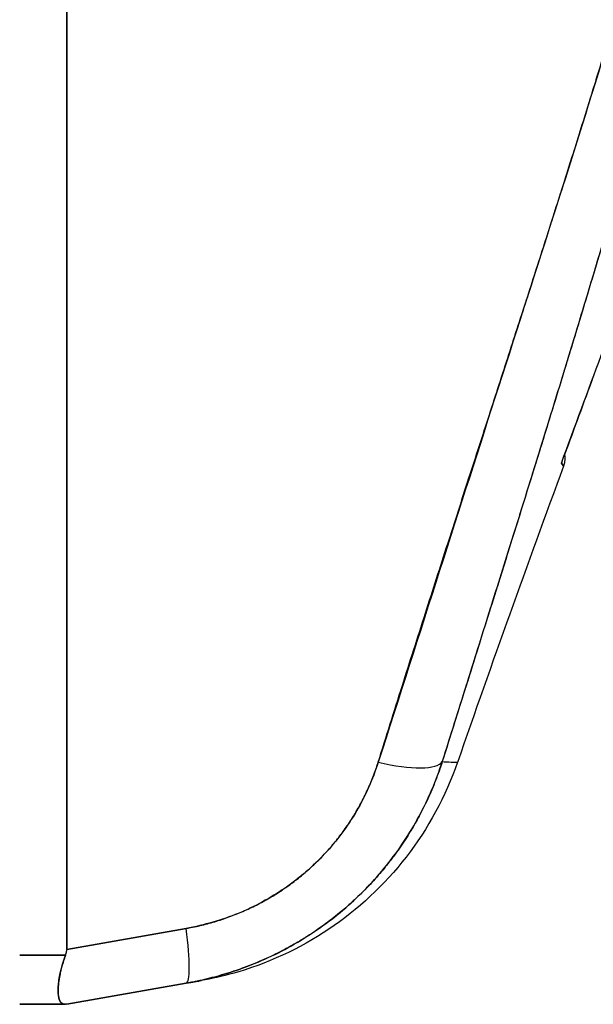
# Model space of a CAD drawing. Extents: x 784 to 1207, y 24 to 294.
# Tile 37 of 217: x 819.707 to 820.251, y 185.307 to 186.239. Entities that reach past the tile are written whole.
import ezdxf

# ---------------------------------------------------------------- set-up
doc = ezdxf.new("R2010")
doc.units = 0
doc.header["$LTSCALE"] = 4
doc.header["$MEASUREMENT"] = 0
doc.layers.get('0').update_dxf_attribs({"linetype": 'CONTINUOUS'})

msp = doc.modelspace()

# ---------------------------------------------------------------- linework, layer by layer
for p, q in [((819.75206, 186.76302), (819.75206, 185.35862)), ((819.75206, 185.35862), (819.75206, 186.76302)), ((820.18846, 185.97591), (820.18837, 185.97601)), ((819.86523, 185.37858), (819.75206, 185.35862)), ((819.75206, 185.35862), (819.86523, 185.37858)), ((819.7074, 185.35335), (819.75098, 185.35335)), ((819.75098, 185.35335), (819.7074, 185.35335)), ((819.75206, 185.3067), (819.86523, 185.32665)), ((819.86523, 185.32665), (819.75206, 185.3067)), ((819.7074, 185.3067), (819.75098, 185.3067)), ((819.75098, 185.3067), (819.7074, 185.3067))]:
    msp.add_line(p, q)
msp.add_arc((834.99703, 180.36434), 15.74803, 159.744338, 160.828589)
for centre, major_axis, ratio, start_param, end_param in [((820.03353, 185.56165), (0.07511, -0.02363), 0.267678, 4.978789, 6.209704), ((820.03353, 185.56165), (0.07511, -0.02363), 0.267683, 4.978795, 6.209706), ((819.85156, 185.4042), (0.01367, -0.07754), 0.122276, 6.283185, 7.495831), ((819.85156, 185.4042), (0.01367, -0.07754), 0.122276, 0, 1.212646)]:
    msp.add_ellipse(centre, major_axis=major_axis, ratio=ratio, start_param=start_param, end_param=end_param)
for points, knots in [([(820.42328, 186.78675), (820.42048, 186.75123), (820.41678, 186.71594), (820.41218, 186.68041), (820.40758, 186.64489), (820.40208, 186.60913), (820.39571, 186.57272), (820.38934, 186.53631), (820.3821, 186.49926), (820.37395, 186.46113), (820.3658, 186.423), (820.35675, 186.38378), (820.34672, 186.34302), (820.33669, 186.30226), (820.32568, 186.25995), (820.3136, 186.21554), (820.30152, 186.17113), (820.28836, 186.12462), (820.27399, 186.07535), (820.25961, 186.02608), (820.24401, 185.97404), (820.22703, 185.91842), (820.21005, 185.8628), (820.19169, 185.80361), (820.17182, 185.74008), (820.15195, 185.67656), (820.13058, 185.6087), (820.10797, 185.53661)], [0, 0, 0, 0, 0.111111, 0.111111, 0.111111, 0.222222, 0.222222, 0.222222, 0.333333, 0.333333, 0.333333, 0.444444, 0.444444, 0.444444, 0.555556, 0.555556, 0.555556, 0.666667, 0.666667, 0.666667, 0.777778, 0.777778, 0.777778, 0.888889, 0.888889, 0.888889, 1, 1, 1, 1]), ([(820.42328, 186.78675), (820.42233, 186.77456), (820.42126, 186.76223), (820.42006, 186.74976), (820.41887, 186.73747), (820.41756, 186.72505), (820.41612, 186.7125), (820.4147, 186.7001), (820.41315, 186.68758), (820.41148, 186.67494), (820.40983, 186.66243), (820.40805, 186.64979), (820.40615, 186.63704), (820.40427, 186.62439), (820.40227, 186.61163), (820.40014, 186.59875), (820.39803, 186.58595), (820.39581, 186.57304), (820.39347, 186.56003), (820.39135, 186.54829), (820.38915, 186.53646), (820.38685, 186.52455), (820.38661, 186.5233), (820.38637, 186.52205), (820.38613, 186.52079), (820.38357, 186.50763), (820.38091, 186.49436), (820.37813, 186.48099), (820.37536, 186.46761), (820.37247, 186.45412), (820.36948, 186.44053), (820.36649, 186.4269), (820.36338, 186.41317), (820.36018, 186.39933), (820.35695, 186.38543), (820.35363, 186.37142), (820.3502, 186.3573), (820.34676, 186.34309), (820.34321, 186.32877), (820.33956, 186.31434), (820.33589, 186.29979), (820.33211, 186.28512), (820.32824, 186.27034), (820.32471, 186.25687), (820.3211, 186.2433), (820.31742, 186.22963), (820.31702, 186.22815), (820.31662, 186.22667), (820.31622, 186.22519), (820.31207, 186.20983), (820.30782, 186.19436), (820.30348, 186.17876), (820.29909, 186.16294), (820.29459, 186.14699), (820.29001, 186.13091), (820.28536, 186.11458), (820.28061, 186.09811), (820.27578, 186.08152), (820.27087, 186.06462), (820.26586, 186.04759), (820.26077, 186.03041), (820.25557, 186.0129), (820.25029, 185.99524), (820.24493, 185.97743), (820.23946, 185.95924), (820.23389, 185.9409), (820.22825, 185.9224), (820.22607, 185.91526), (820.22388, 185.90809), (820.22168, 185.9009), (820.21804, 185.88904), (820.21437, 185.87711), (820.21068, 185.86512), (820.20459, 185.84538), (820.19842, 185.82546), (820.19218, 185.80538), (820.18577, 185.78475), (820.17928, 185.76393), (820.17271, 185.74294), (820.16596, 185.72134), (820.15913, 185.69954), (820.15223, 185.67755), (820.14512, 185.65489), (820.13794, 185.63202), (820.13069, 185.60894), (820.12319, 185.58506), (820.11561, 185.56095), (820.10797, 185.53661)], [0, 0, 0, 0, 0.037382, 0.037382, 0.037382, 0.074234, 0.074234, 0.074234, 0.110636, 0.110636, 0.110636, 0.146671, 0.146671, 0.146671, 0.182417, 0.182417, 0.182417, 0.217957, 0.217957, 0.217957, 0.25, 0.25, 0.25, 0.253368, 0.253368, 0.253368, 0.288725, 0.288725, 0.288725, 0.324095, 0.324095, 0.324095, 0.359547, 0.359547, 0.359547, 0.39515, 0.39515, 0.39515, 0.430974, 0.430974, 0.430974, 0.467089, 0.467089, 0.467089, 0.5, 0.5, 0.5, 0.503564, 0.503564, 0.503564, 0.540473, 0.540473, 0.540473, 0.577897, 0.577897, 0.577897, 0.615918, 0.615918, 0.615918, 0.654622, 0.654622, 0.654622, 0.694093, 0.694093, 0.694093, 0.734423, 0.734423, 0.734423, 0.75, 0.75, 0.75, 0.775706, 0.775706, 0.775706, 0.818036, 0.818036, 0.818036, 0.861515, 0.861515, 0.861515, 0.906243, 0.906243, 0.906243, 0.952322, 0.952322, 0.952322, 1, 1, 1, 1]), ([(820.39814, 186.78238), (820.38638, 186.6986), (820.36963, 186.60974), (820.3472, 186.51578), (820.32477, 186.42181), (820.29666, 186.32273), (820.26493, 186.21867), (820.23319, 186.11461), (820.19784, 186.00557), (820.16129, 185.89178), (820.12473, 185.77798), (820.08697, 185.65942), (820.0472, 185.53604)], [0, 0, 0, 0, 0.25, 0.25, 0.25, 0.5, 0.5, 0.5, 0.75, 0.75, 0.75, 1, 1, 1, 1]), ([(820.0472, 185.53604), (820.05481, 185.56022), (820.06244, 185.5844), (820.07012, 185.60856), (820.0774, 185.63149), (820.08472, 185.65441), (820.09206, 185.67732), (820.09905, 185.69916), (820.10607, 185.72099), (820.11311, 185.74282), (820.11983, 185.76366), (820.12656, 185.7845), (820.1333, 185.80533), (820.13974, 185.82526), (820.14619, 185.84518), (820.15264, 185.86511), (820.15883, 185.8842), (820.16501, 185.90329), (820.17118, 185.92238), (820.1771, 185.94071), (820.18302, 185.95904), (820.18893, 185.97737), (820.1946, 185.995), (820.20027, 186.01263), (820.20591, 186.03026), (820.21135, 186.04726), (820.21677, 186.06425), (820.22216, 186.08125), (820.22736, 186.09766), (820.23254, 186.11408), (820.23769, 186.1305), (820.24035, 186.13902), (820.24301, 186.14753), (820.24566, 186.15605), (820.24796, 186.16342), (820.25024, 186.17079), (820.25252, 186.17816), (820.25727, 186.19357), (820.26199, 186.20898), (820.26667, 186.22439), (820.27121, 186.23936), (820.2757, 186.25433), (820.28015, 186.26931), (820.28448, 186.28389), (820.28876, 186.29847), (820.29299, 186.31306), (820.29711, 186.32728), (820.30118, 186.34151), (820.30519, 186.35574), (820.3091, 186.36965), (820.31296, 186.38356), (820.31676, 186.39748), (820.32047, 186.41111), (820.32412, 186.42474), (820.3277, 186.43838), (820.33121, 186.45175), (820.33466, 186.46514), (820.33803, 186.47853), (820.34134, 186.49169), (820.34458, 186.50486), (820.34775, 186.51803), (820.35086, 186.531), (820.35389, 186.54397), (820.35684, 186.55696), (820.35975, 186.56976), (820.36258, 186.58257), (820.36532, 186.59539), (820.36802, 186.60805), (820.37064, 186.62072), (820.37317, 186.6334), (820.37567, 186.64594), (820.37807, 186.65849), (820.38038, 186.67105), (820.38267, 186.68349), (820.38486, 186.69594), (820.38696, 186.7084), (820.38903, 186.72076), (820.39101, 186.73312), (820.39288, 186.7455), (820.39474, 186.75778), (820.39649, 186.77008), (820.39814, 186.78238)], [0, 0, 0, 0, 0.058373, 0.058373, 0.058373, 0.113771, 0.113771, 0.113771, 0.166588, 0.166588, 0.166588, 0.217025, 0.217025, 0.217025, 0.265271, 0.265271, 0.265271, 0.311506, 0.311506, 0.311506, 0.355892, 0.355892, 0.355892, 0.398581, 0.398581, 0.398581, 0.439711, 0.439711, 0.439711, 0.479413, 0.479413, 0.479413, 0.5, 0.5, 0.5, 0.517807, 0.517807, 0.517807, 0.555021, 0.555021, 0.555021, 0.59116, 0.59116, 0.59116, 0.62632, 0.62632, 0.62632, 0.660593, 0.660593, 0.660593, 0.694065, 0.694065, 0.694065, 0.726815, 0.726815, 0.726815, 0.75892, 0.75892, 0.75892, 0.79045, 0.79045, 0.79045, 0.821471, 0.821471, 0.821471, 0.852043, 0.852043, 0.852043, 0.882223, 0.882223, 0.882223, 0.912065, 0.912065, 0.912065, 0.941613, 0.941613, 0.941613, 0.970914, 0.970914, 0.970914, 1, 1, 1, 1]), ([(820.22092, 185.81935), (820.24622, 185.88849), (820.27115, 185.95522), (820.29557, 186.0195), (820.32, 186.08379), (820.34394, 186.14562), (820.36733, 186.20519), (820.39072, 186.26477), (820.41355, 186.32208), (820.43575, 186.37707)], [0, 0, 0, 0, 0.333333, 0.333333, 0.333333, 0.666667, 0.666667, 0.666667, 1, 1, 1, 1]), ([(820.22375, 185.82707), (820.22415, 185.82503), (820.22422, 185.8229), (820.22378, 185.81936), (820.22342, 185.8179), (820.22291, 185.8165)], [0.02082945, 0.02082945, 0.02082945, 0.02082945, 0.03662332, 0.03662332, 0.04797543, 0.04797543, 0.04797543, 0.04797543]), ([(820.22092, 185.81935), (820.22225, 185.81744), (820.22292, 185.81649), (820.22291, 185.8165), (820.2229, 185.81651), (820.22224, 185.81746), (820.22092, 185.81935)], [0, 0, 0, 0, 0.502733, 0.502733, 0.502733, 1, 1, 1, 1]), ([(820.22092, 185.81935), (820.2218, 185.81807), (820.22238, 185.81721), (820.22268, 185.81679), (820.22297, 185.81636), (820.22297, 185.81636), (820.22268, 185.81679), (820.22238, 185.81722), (820.2218, 185.81807), (820.22092, 185.81935)], [0.00002, 0.00002, 0.00002, 0.00002, 0.3333333, 0.3333333, 0.3333333, 0.6666667, 0.6666667, 0.6666667, 1, 1, 1, 1]), ([(820.10797, 185.53661), (820.10723, 185.53429), (820.10646, 185.53197), (820.10566, 185.52967), (820.10361, 185.52372), (820.10137, 185.51784), (820.09895, 185.51205), (820.09654, 185.50625), (820.09395, 185.50054), (820.09119, 185.49492), (820.08952, 185.49153), (820.0878, 185.48818), (820.08601, 185.48485), (820.08484, 185.48267), (820.08364, 185.48051), (820.08241, 185.47836), (820.07932, 185.47294), (820.07606, 185.46762), (820.07265, 185.4624), (820.06924, 185.45719), (820.06567, 185.45208), (820.06196, 185.4471), (820.05974, 185.44412), (820.05747, 185.44119), (820.05515, 185.43831), (820.05358, 185.43634), (820.05198, 185.4344), (820.05036, 185.43248), (820.04635, 185.42773), (820.04219, 185.42311), (820.0379, 185.41861), (820.03361, 185.41411), (820.02918, 185.40974), (820.02462, 185.40551), (820.02194, 185.40303), (820.01922, 185.40059), (820.01646, 185.39821), (820.01451, 185.39652), (820.01254, 185.39486), (820.01055, 185.39323), (820.00573, 185.38927), (820.0008, 185.38546), (819.99574, 185.38179), (819.99069, 185.37813), (819.98553, 185.37462), (819.98026, 185.37126), (819.97723, 185.36933), (819.97417, 185.36745), (819.97107, 185.36563), (819.96878, 185.36428), (819.96647, 185.36296), (819.96414, 185.36166), (819.95867, 185.35862), (819.95311, 185.35574), (819.94745, 185.35303), (819.94179, 185.35031), (819.93604, 185.34776), (819.9302, 185.34538), (819.9269, 185.34404), (819.92357, 185.34274), (819.92021, 185.3415), (819.91764, 185.34055), (819.91506, 185.33964), (819.91246, 185.33876), (819.90647, 185.33672), (819.9004, 185.33486), (819.89428, 185.33318), (819.88815, 185.3315), (819.88196, 185.33), (819.87572, 185.32868), (819.87224, 185.32795), (819.86874, 185.32727), (819.86523, 185.32665)], [0, 0, 0, 0, 0.021607, 0.021607, 0.021607, 0.077357, 0.077357, 0.077357, 0.133054, 0.133054, 0.133054, 0.166667, 0.166667, 0.166667, 0.188734, 0.188734, 0.188734, 0.244434, 0.244434, 0.244434, 0.300147, 0.300147, 0.300147, 0.333333, 0.333333, 0.333333, 0.355862, 0.355862, 0.355862, 0.411578, 0.411578, 0.411578, 0.467311, 0.467311, 0.467311, 0.5, 0.5, 0.5, 0.523075, 0.523075, 0.523075, 0.57886, 0.57886, 0.57886, 0.634636, 0.634636, 0.634636, 0.666667, 0.666667, 0.666667, 0.69037, 0.69037, 0.69037, 0.746068, 0.746068, 0.746068, 0.801783, 0.801783, 0.801783, 0.833333, 0.833333, 0.833333, 0.85749, 0.85749, 0.85749, 0.913181, 0.913181, 0.913181, 0.968909, 0.968909, 0.968909, 1, 1, 1, 1]), ([(819.86523, 185.32665), (819.88395, 185.32995), (819.90246, 185.33495), (819.92021, 185.3415), (819.93797, 185.34805), (819.95497, 185.35613), (819.97107, 185.36563), (819.98718, 185.37513), (820.00238, 185.38604), (820.01647, 185.39821), (820.03055, 185.41038), (820.04351, 185.42381), (820.05516, 185.43831), (820.06681, 185.45281), (820.07714, 185.46837), (820.08601, 185.48486), (820.09489, 185.50135), (820.10229, 185.51878), (820.10797, 185.53661)], [0, 0, 0, 0, 0.166667, 0.166667, 0.166667, 0.333333, 0.333333, 0.333333, 0.5, 0.5, 0.5, 0.666667, 0.666667, 0.666667, 0.833333, 0.833333, 0.833333, 1, 1, 1, 1]), ([(820.0472, 185.53604), (820.04191, 185.51954), (820.03509, 185.50412), (820.02665, 185.48966), (820.0182, 185.4752), (820.00811, 185.4617), (819.99674, 185.44949), (819.98536, 185.43728), (819.9727, 185.42635), (819.95892, 185.41685), (819.94514, 185.40734), (819.93025, 185.39926), (819.91459, 185.39285), (819.89894, 185.38644), (819.88253, 185.38172), (819.86523, 185.37858)], [0, 0, 0, 0, 0.2, 0.2, 0.2, 0.4, 0.4, 0.4, 0.6, 0.6, 0.6, 0.8, 0.8, 0.8, 1, 1, 1, 1]), ([(819.86523, 185.37858), (819.86787, 185.37904), (819.8705, 185.37955), (819.87313, 185.38011), (819.87781, 185.38109), (819.88247, 185.38222), (819.8871, 185.38349), (819.89169, 185.38475), (819.89626, 185.38615), (819.90077, 185.38768), (819.90527, 185.38921), (819.90972, 185.39087), (819.91412, 185.39266), (819.91849, 185.39444), (819.92282, 185.39636), (819.92708, 185.3984), (819.93132, 185.40043), (819.93551, 185.40259), (819.93962, 185.40488), (819.94373, 185.40716), (819.94776, 185.40956), (819.95172, 185.41208), (819.95568, 185.4146), (819.95955, 185.41723), (819.96334, 185.41998), (819.96713, 185.42273), (819.97084, 185.42559), (819.97445, 185.42855), (819.97602, 185.42984), (819.97757, 185.43115), (819.97911, 185.43248), (819.9811, 185.43421), (819.98306, 185.43597), (819.98499, 185.43776), (819.98841, 185.44094), (819.99173, 185.44421), (819.99494, 185.44758), (819.99816, 185.45096), (820.00127, 185.45443), (820.00427, 185.45798), (820.00728, 185.46155), (820.01017, 185.4652), (820.01294, 185.46894), (820.01573, 185.47269), (820.01839, 185.47651), (820.02093, 185.48041), (820.02349, 185.48433), (820.02591, 185.48832), (820.02821, 185.49238), (820.03052, 185.49645), (820.0327, 185.50059), (820.03475, 185.50479), (820.03681, 185.50902), (820.03873, 185.5133), (820.04052, 185.51762), (820.04232, 185.52198), (820.04398, 185.52639), (820.04549, 185.53083), (820.04608, 185.53256), (820.04665, 185.5343), (820.0472, 185.53604)], [0, 0, 0, 0, 0.031589, 0.031589, 0.031589, 0.087981, 0.087981, 0.087981, 0.14403, 0.14403, 0.14403, 0.199779, 0.199779, 0.199779, 0.255256, 0.255256, 0.255256, 0.310513, 0.310513, 0.310513, 0.36568, 0.36568, 0.36568, 0.420831, 0.420831, 0.420831, 0.475991, 0.475991, 0.475991, 0.5, 0.5, 0.5, 0.531175, 0.531175, 0.531175, 0.586356, 0.586356, 0.586356, 0.641598, 0.641598, 0.641598, 0.696973, 0.696973, 0.696973, 0.752544, 0.752544, 0.752544, 0.808363, 0.808363, 0.808363, 0.864488, 0.864488, 0.864488, 0.920979, 0.920979, 0.920979, 0.977864, 0.977864, 0.977864, 1, 1, 1, 1]), ([(820.12237, 185.53593), (820.1112, 185.50378), (820.09453, 185.47307), (820.05315, 185.41978), (820.02808, 185.3964), (819.97253, 185.35914), (819.94136, 185.34482), (819.89939, 185.33317), (819.88951, 185.33093), (819.87957, 185.32918)], [0.0000327, 0.0000327, 0.0000327, 0.0000327, 0.2593885, 0.2593885, 0.5141368, 0.5141368, 0.7690513, 0.7690513, 0.8460014, 0.8460014, 0.8460014, 0.8460014]), ([(820.10797, 185.53661), (820.11274, 185.53637), (820.11633, 185.53622), (820.11875, 185.53611), (820.12116, 185.536), (820.12238, 185.53593), (820.12238, 185.53593)], [0, 0, 0, 0, 0.25, 0.25, 0.25, 0.4999959, 0.4999959, 0.4999959, 0.4999959]), ([(820.10797, 185.53661), (820.11039, 185.5365), (820.11252, 185.5364), (820.11434, 185.53631), (820.11732, 185.53617), (820.11948, 185.53606), (820.1208, 185.53601), (820.12104, 185.536), (820.12126, 185.53599), (820.12145, 185.53598), (820.12207, 185.53595), (820.12238, 185.53594), (820.12238, 185.53594)], [0, 0, 0, 0, 0.1263134, 0.1263134, 0.1263134, 0.3333333, 0.3333333, 0.3333333, 0.3719957, 0.3719957, 0.3719957, 0.5000128, 0.5000128, 0.5000128, 0.5000128]), ([(819.75098, 185.35335), (819.75122, 185.35392), (819.75141, 185.35449), (819.75157, 185.35507), (819.75172, 185.35564), (819.75184, 185.35623), (819.75192, 185.35682), (819.75201, 185.35741), (819.75205, 185.35801), (819.75206, 185.35862)], [0, 0, 0, 0, 0.333333, 0.333333, 0.333333, 0.666667, 0.666667, 0.666667, 1, 1, 1, 1]), ([(819.75098, 185.35335), (819.75122, 185.35392), (819.75141, 185.3545), (819.75157, 185.35508), (819.75173, 185.35566), (819.75184, 185.35624), (819.75193, 185.35683), (819.75201, 185.35742), (819.75205, 185.35802), (819.75206, 185.35862)], [0, 0, 0, 0, 0.333333, 0.333333, 0.333333, 0.666667, 0.666667, 0.666667, 1, 1, 1, 1]), ([(819.75098, 185.3067), (819.74897, 185.30671), (819.7474, 185.30735), (819.74627, 185.3087), (819.74514, 185.31006), (819.74444, 185.31214), (819.74409, 185.31489), (819.74374, 185.31765), (819.74374, 185.32106), (819.74409, 185.32501), (819.74444, 185.32897), (819.74514, 185.33347), (819.74627, 185.33826), (819.7474, 185.34305), (819.74897, 185.34812), (819.75098, 185.35335)], [0, 0, 0, 0, 0.2, 0.2, 0.2, 0.4, 0.4, 0.4, 0.6, 0.6, 0.6, 0.8, 0.8, 0.8, 1, 1, 1, 1]), ([(819.75098, 185.35335), (819.74957, 185.34965), (819.74836, 185.346), (819.74737, 185.34248), (819.74696, 185.34105), (819.7466, 185.33964), (819.74627, 185.33825), (819.7458, 185.33629), (819.74541, 185.33437), (819.74509, 185.33252), (819.74462, 185.32986), (819.74429, 185.32733), (819.74409, 185.325), (819.74405, 185.32463), (819.74403, 185.32428), (819.744, 185.32392), (819.74381, 185.32135), (819.74378, 185.31903), (819.7439, 185.31699), (819.74394, 185.31624), (819.74401, 185.31554), (819.74409, 185.31487), (819.74424, 185.31369), (819.74446, 185.31262), (819.74475, 185.31169), (819.74513, 185.31046), (819.74563, 185.30946), (819.74628, 185.30869), (819.74646, 185.30847), (819.74666, 185.30827), (819.74687, 185.30809), (819.74794, 185.30715), (819.74932, 185.3067), (819.75098, 185.3067)], [0, 0, 0, 0, 0.142203, 0.142203, 0.142203, 0.2, 0.2, 0.2, 0.281923, 0.281923, 0.281923, 0.4, 0.4, 0.4, 0.418336, 0.418336, 0.418336, 0.551505, 0.551505, 0.551505, 0.6, 0.6, 0.6, 0.686289, 0.686289, 0.686289, 0.8, 0.8, 0.8, 0.832512, 0.832512, 0.832512, 1, 1, 1, 1]), ([(819.87956, 185.32918), (819.87956, 185.32918), (819.87924, 185.32912), (819.87861, 185.32901), (819.87738, 185.32879), (819.87494, 185.32836), (819.87138, 185.32773), (819.8698, 185.32746), (819.86799, 185.32714), (819.86598, 185.32678), (819.86573, 185.32674), (819.86549, 185.3267), (819.86523, 185.32665)], [0.4997594, 0.4997594, 0.4997594, 0.4997594, 0.6274861, 0.6274861, 0.6274861, 0.8763224, 0.8763224, 0.8763224, 0.9865268, 0.9865268, 0.9865268, 1, 1, 1, 1]), ([(819.86523, 185.32665), (819.87162, 185.32778), (819.87587, 185.32853), (819.878, 185.3289), (819.87906, 185.32909), (819.87959, 185.32918), (819.87959, 185.32918)], [0, 0, 0, 0, 0.3333333, 0.3333333, 0.3333333, 0.4999926, 0.4999926, 0.4999926, 0.4999926]), ([(819.74383, 185.31949), (819.74383, 185.32037), (819.74385, 185.32129), (819.7439, 185.32224), (819.74394, 185.32314), (819.74401, 185.32407), (819.74409, 185.32503), (819.74415, 185.32572), (819.74422, 185.32643), (819.74431, 185.32715)], [0.4996231, 0.4996231, 0.4996231, 0.4996231, 0.5513401, 0.5513401, 0.5513401, 0.6, 0.6, 0.6, 0.6348007, 0.6348007, 0.6348007, 0.6348007]), ([(819.75206, 185.3067), (819.75205, 185.3067), (819.75201, 185.3067), (819.75193, 185.3067), (819.75184, 185.3067), (819.75172, 185.3067), (819.75157, 185.3067), (819.75141, 185.3067), (819.75122, 185.3067), (819.75098, 185.3067)], [0, 0, 0, 0, 0.333333, 0.333333, 0.333333, 0.666667, 0.666667, 0.666667, 1, 1, 1, 1]), ([(819.75206, 185.3067), (819.75205, 185.3067), (819.75201, 185.3067), (819.75192, 185.3067), (819.75184, 185.3067), (819.75172, 185.3067), (819.75157, 185.3067), (819.75141, 185.3067), (819.75122, 185.3067), (819.75098, 185.3067)], [0, 0, 0, 0, 0.333333, 0.333333, 0.333333, 0.666667, 0.666667, 0.666667, 1, 1, 1, 1])]:
    msp.add_open_spline(points, degree=3, knots=knots)
for points in [[(820.25114, 185.90129), (820.24207, 185.87687), (820.23293, 185.85213), (820.22375, 185.82707)], [(820.22168, 185.82143), (820.22144, 185.82073), (820.22119, 185.82003), (820.22092, 185.81935)], [(820.22092, 185.81935), (820.2212, 185.81999), (820.22143, 185.82063), (820.22163, 185.82127)], [(820.22092, 185.81935), (820.22092, 185.81935), (820.22092, 185.81935), (820.22092, 185.81935)], [(820.22093, 185.81937), (820.22119, 185.81997), (820.22142, 185.82059), (820.22161, 185.82122)], [(819.74615, 185.33773), (819.74584, 185.3364), (819.74556, 185.33509), (819.74532, 185.33381)], [(819.74431, 185.31347), (819.74455, 185.3122), (819.74489, 185.31111), (819.74533, 185.31019)]]:
    msp.add_open_spline(points, degree=3)

doc.saveas('drawing.dxf')
